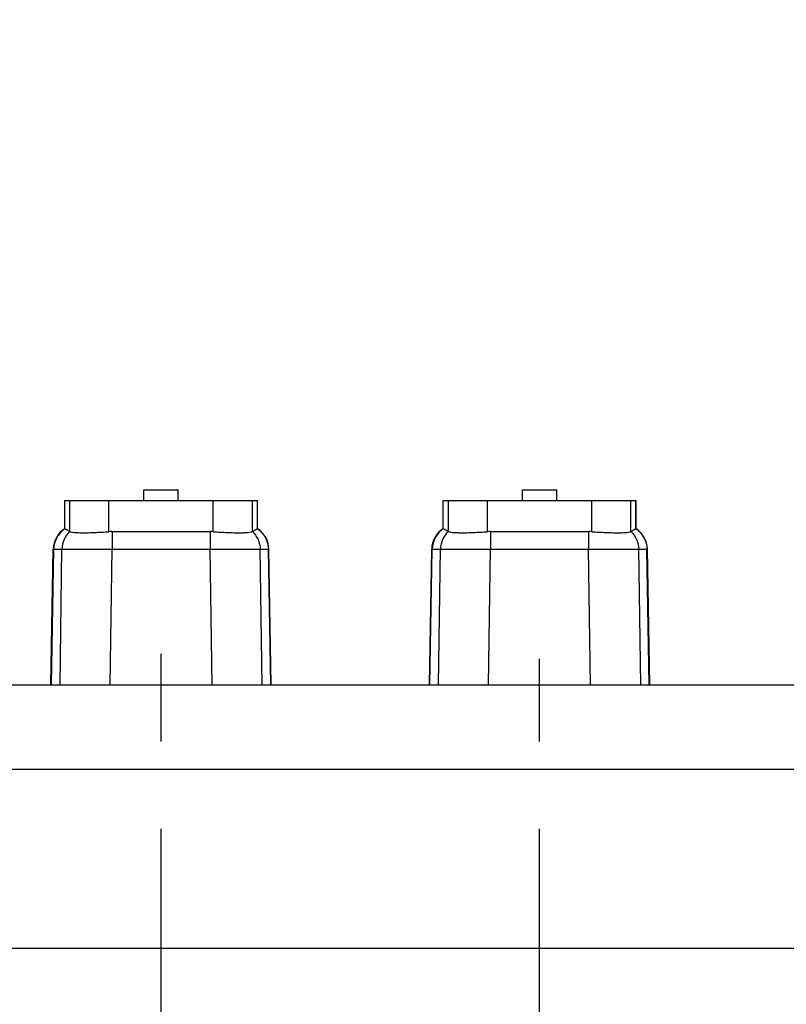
# Model space of a CAD drawing. Header units: millimetres. Extents: x 0 to 1189, y 0 to 841.
# Tile 81 of 173: x 514 to 557, y 670 to 725. Entities that reach past the tile are written whole.
import ezdxf
from ezdxf.enums import TextEntityAlignment as Align

# ---------------------------------------------------------------- set-up
doc = ezdxf.new("R2010")
doc.units = ezdxf.units.MM
doc.header["$LTSCALE"] = 65.395
doc.linetypes.add('CENTER', pattern=[0.6, 0.375, -0.075, 0.075, -0.075])
doc.layers.get('0').update_dxf_attribs({"linetype": 'CONTINUOUS'})
for name, color, linetype in [('1907_210700_40_SIMPLE1_T2_X_PBL274', 7, 'CONTINUOUS'), ('1907_210700_40_SIMPLE1_T2_X_PBL297', 7, 'CONTINUOUS'), ('1907_210700_40_SIMPLE1_X_ABL273', 7, 'CONTINUOUS'), ('1907_210700_40_SIMPLE1_X_ABL296', 7, 'CONTINUOUS'), ('1937_111200_09_SIMPLE1_B_ABL248', 7, 'CONTINUOUS'), ('1937_111200_09_SIMPLE1_T6_B_PBL271', 7, 'CONTINUOUS'), ('1937_111200_09_SIMPLE1_T6_B_PBL294', 7, 'CONTINUOUS'), ('32067_000000_TLKGS_MARKETING_ABL3', 7, 'CONTINUOUS'), ('32067_030000_TLKGS_V_ABL8', 7, 'CONTINUOUS'), ('32067_100000_TLKGS_V_ABL194', 7, 'CONTINUOUS'), ('32067_200000_TLKGS_V_ABL254', 7, 'CONTINUOUS'), ('32067_700000_TLKGS_V_ABL9', 7, 'CONTINUOUS'), ('32067_727000_01_SIMPLE1_T1_X_PBL11', 7, 'CONTINUOUS'), ('32067_727000_01_SIMPLE1_X_ABL10', 7, 'CONTINUOUS'), ('new_view_2_VBL0', 7, 'CONTINUOUS')]:
    doc.layers.add(name, color=color, linetype=linetype)
doc.styles.get("Standard").update_dxf_attribs({"font": 'txt', "width": 0.6})
doc.dimstyles.new('DIMSTYLE_4', dxfattribs={"dimtxt": 3.5, "dimasz": 3.5, "dimexe": 1.8, "dimexo": 0, "dimgap": 0.875, "dimtad": 1, "dimdec": 0, "dimlfac": 25, "dimdsep": 46, "dimtxsty": 'Standard', "dimblk": '_FILLED', "dimblk1": '_FILLED', "dimblk2": '_FILLED', "dimcen": 0.09, "dimadec": 0, "dimazin": 0, "dimtp": 2, "dimtm": 2, "dimtfac": 1, "dimtdec": 0, "dimtofl": 0, "dimtmove": 0, "dimatfit": 3, "dimldrblk": '_FILLED', "dimfxl": 1, "dimtolj": 1, "dimarcsym": 0})

# ---------------------------------------------------------------- blocks, each defined once
blk = doc.blocks.new('_FILLED')
at = {"color": 0, "linetype": 'ByBlock'}
blk.add_solid([(0, 0), (-1, 0.167), (-1, -0.167)], dxfattribs=at)
blk = doc.blocks.new('*D6')
at = {"color": 2, "linetype": 'Continuous'}
for p, q in [((425.947, 721.519), (425.947, 753.406)), ((606.538, 689.371), (606.538, 753.406)), ((425.947, 751.606), (516.243, 751.606)), ((606.538, 751.606), (516.243, 751.606))]:
    blk.add_line(p, q, dxfattribs=at)
at = {"color": 2, "linetype": 'Continuous', "xscale": 3.5, "yscale": 3.5, "zscale": 3.5, "rotation": 180}
blk.add_blockref('_FILLED', (425.947, 751.606), dxfattribs=at)
at = {"color": 2, "linetype": 'Continuous', "xscale": 3.5, "yscale": 3.5, "zscale": 3.5}
blk.add_blockref('_FILLED', (606.538, 751.606), dxfattribs=at)
at = {"color": 2, "linetype": 'Continuous', "width": 0.60119}
blk.add_text('4515', height=3.5, dxfattribs=at).set_placement((516.243, 752.481), align=Align.CENTER)
blk = doc.blocks.new('32067_727000_01_SIMPLE1_T1_X_PBL11', base_point=(519.338, 693.219))
at = {"layer": '32067_727000_01_SIMPLE1_T1_X_PBL11', "color": 7, "linetype": 'Continuous'}
for p, q in [((475.23, 687.601), (621.358, 687.601)), ((490.028, 682.861), (621.358, 682.861)), ((490.028, 672.844), (621.358, 672.844))]:
    blk.add_line(p, q, dxfattribs=at)
blk = doc.blocks.new('32067_727000_01_SIMPLE1_X_ABL10', base_point=(519.338, 693.219))
at = {"layer": '32067_727000_01_SIMPLE1_T1_X_PBL11'}
blk.add_blockref('32067_727000_01_SIMPLE1_T1_X_PBL11', (519.338, 693.219), dxfattribs=at)
blk = doc.blocks.new('32067_700000_TLKGS_V_ABL9', base_point=(519.338, 693.219))
at = {"layer": '32067_727000_01_SIMPLE1_X_ABL10'}
blk.add_blockref('32067_727000_01_SIMPLE1_X_ABL10', (519.338, 693.219), dxfattribs=at)
blk = doc.blocks.new('1937_111200_09_SIMPLE1_T6_B_PBL271', base_point=(521.74, 639.239))
at = {"layer": '1937_111200_09_SIMPLE1_T6_B_PBL271', "color": 2, "linetype": 'CENTER'}
blk.add_line((521.74, 615.761), (521.74, 689.692), dxfattribs=at)
blk = doc.blocks.new('1937_111200_09_SIMPLE1_T6_B_PBL294', base_point=(542.94, 639.079))
at = {"layer": '1937_111200_09_SIMPLE1_T6_B_PBL294', "color": 2, "linetype": 'CENTER'}
blk.add_line((542.94, 615.761), (542.94, 689.05), dxfattribs=at)
blk = doc.blocks.new('1937_111200_09_SIMPLE1_B_ABL248', base_point=(561.879, 639.098))
at = {"layer": '1937_111200_09_SIMPLE1_T6_B_PBL271'}
blk.add_blockref('1937_111200_09_SIMPLE1_T6_B_PBL271', (521.74, 639.239), dxfattribs=at)
at = {"layer": '1937_111200_09_SIMPLE1_T6_B_PBL294'}
blk.add_blockref('1937_111200_09_SIMPLE1_T6_B_PBL294', (542.94, 639.079), dxfattribs=at)
blk = doc.blocks.new('32067_100000_TLKGS_V_ABL194', base_point=(551.338, 635.506))
at = {"layer": '1937_111200_09_SIMPLE1_B_ABL248'}
blk.add_blockref('1937_111200_09_SIMPLE1_B_ABL248', (561.879, 639.098), dxfattribs=at)
blk = doc.blocks.new('1907_210700_40_SIMPLE1_T2_X_PBL274', base_point=(521.738, 693.061))
at = {"layer": '1907_210700_40_SIMPLE1_T2_X_PBL274', "color": 7, "linetype": 'Continuous'}
for p, q in [((520.778, 697.92), (520.778, 698.52)), ((520.778, 698.52), (522.698, 698.52)), ((522.698, 697.92), (522.698, 698.52)), ((516.337, 696.336), (516.337, 697.92)), ((516.337, 697.92), (527.14, 697.92)), ((527.14, 696.333), (527.14, 697.92)), ((516.624, 696.183), (516.626, 696.181)), ((518.991, 696.174), (524.484, 696.174)), ((526.85, 696.178), (526.853, 696.18)), ((515.569, 687.601), (515.696, 695.183)), ((527.906, 687.601), (527.775, 695.184))]:
    blk.add_line(p, q, dxfattribs=at)
at = {"layer": '1907_210700_40_SIMPLE1_T2_X_PBL274', "color": 9, "linetype": 'Continuous'}
for p, q in [((516.342, 696.336), (516.342, 697.92)), ((516.626, 696.181), (516.626, 697.92)), ((518.816, 696.168), (518.816, 697.92)), ((524.66, 696.168), (524.66, 697.92)), ((526.85, 696.178), (526.85, 697.92)), ((527.135, 696.332), (527.135, 697.92)), ((518.991, 696.174), (518.991, 695.184)), ((524.484, 696.174), (524.484, 695.184)), ((515.596, 687.601), (515.724, 695.183)), ((515.724, 695.183), (516.186, 695.184)), ((516.076, 687.601), (516.186, 695.184)), ((518.88, 687.601), (518.991, 695.184)), ((518.991, 695.184), (524.484, 695.184)), ((524.596, 687.601), (524.484, 695.184)), ((527.4, 687.601), (527.288, 695.184)), ((527.288, 695.184), (527.748, 695.184)), ((527.879, 687.601), (527.748, 695.184))]:
    blk.add_line(p, q, dxfattribs=at)
at = {"layer": '1907_210700_40_SIMPLE1_T2_X_PBL274', "color": 7, "linetype": 'Continuous'}
for centre, radius, start, end in [((517.096, 695.16), 1.4, 122.8546, 179.0423), ((518.991, 693.662), 2.512, 89.9865, 93.9813), ((524.486, 693.668), 2.506, 86.0227, 90.0625), ((526.376, 695.16), 1.4, 0.9843, 56.9112)]:
    blk.add_arc(centre, radius, start, end, dxfattribs=at)
at = {"layer": '1907_210700_40_SIMPLE1_T2_X_PBL274', "color": 9, "linetype": 'Continuous'}
for points, knots in [([(516.352, 696.333), (516.164, 696.21), (515.846, 695.864), (515.728, 695.409), (515.724, 695.183)], [0, 0, 0, 0, 0.498721, 1, 1, 1, 1]), ([(516.624, 696.183), (516.489, 696.056), (516.269, 695.743), (516.189, 695.37), (516.186, 695.184)], [0, 0, 0, 0, 0.49907, 1, 1, 1, 1]), ([(526.853, 696.18), (526.987, 696.053), (527.205, 695.741), (527.285, 695.369), (527.288, 695.184)], [0, 0, 0, 0, 0.499084, 1, 1, 1, 1]), ([(527.125, 696.33), (527.311, 696.207), (527.627, 695.861), (527.744, 695.409), (527.748, 695.184)], [0, 0, 0, 0, 0.498742, 1, 1, 1, 1]), ([(515.696, 695.183), (515.696, 695.186), (515.711, 695.18), (515.717, 695.184), (515.724, 695.183)], [0, 0, 0, 0, 0.250505, 1, 1, 1, 1]), ([(516.186, 695.184), (516.295, 695.189), (516.617, 695.19), (517.225, 695.193), (518.05, 695.19), (518.664, 695.187), (518.991, 695.184)], [0, 0, 0, 0, 0.117487, 0.343495, 0.650239, 1, 1, 1, 1]), ([(524.484, 695.184), (524.811, 695.187), (525.425, 695.19), (526.25, 695.193), (526.858, 695.19), (527.179, 695.189), (527.288, 695.184)], [0, 0, 0, 0, 0.349869, 0.656703, 0.882694, 1, 1, 1, 1]), ([(527.748, 695.184), (527.755, 695.184), (527.761, 695.181), (527.775, 695.186), (527.775, 695.184)], [0, 0, 0, 0, 0.749498, 1, 1, 1, 1])]:
    blk.add_open_spline(points, degree=3, knots=knots, dxfattribs=at)
at = {"layer": '1907_210700_40_SIMPLE1_T2_X_PBL274', "color": 7, "linetype": 'Continuous'}
for points, knots in [([(516.337, 696.336), (516.337, 696.336), (516.339, 696.336), (516.34, 696.335), (516.342, 696.336)], [0, 0, 0, 0, 0.260085, 1, 1, 1, 1]), ([(516.342, 696.336), (516.343, 696.336), (516.347, 696.335), (516.35, 696.334), (516.352, 696.333)], [0, 0, 0, 0, 0.487694, 1, 1, 1, 1]), ([(516.352, 696.333), (516.375, 696.323), (516.468, 696.278), (516.558, 696.226), (516.624, 696.183)], [0, 0, 0, 0, 0.242691, 1, 1, 1, 1]), ([(516.626, 696.181), (516.647, 696.164), (516.725, 696.147), (516.869, 696.126), (517.082, 696.114), (517.352, 696.108), (517.673, 696.111), (518.167, 696.127), (518.552, 696.15), (518.816, 696.168)], [0, 0, 0, 0, 0.036379, 0.103897, 0.201377, 0.325864, 0.473263, 0.638585, 1, 1, 1, 1]), ([(524.66, 696.168), (524.924, 696.149), (525.31, 696.127), (525.804, 696.111), (526.124, 696.107), (526.394, 696.113), (526.607, 696.124), (526.751, 696.145), (526.829, 696.162), (526.85, 696.178)], [0, 0, 0, 0, 0.36144, 0.526774, 0.674185, 0.79868, 0.89616, 0.963664, 1, 1, 1, 1]), ([(526.853, 696.18), (526.875, 696.195), (526.963, 696.25), (527.055, 696.298), (527.125, 696.33)], [0, 0, 0, 0, 0.258219, 1, 1, 1, 1]), ([(527.125, 696.33), (527.126, 696.331), (527.13, 696.332), (527.133, 696.332), (527.135, 696.332)], [0, 0, 0, 0, 0.512228, 1, 1, 1, 1]), ([(527.135, 696.332), (527.136, 696.332), (527.137, 696.333), (527.14, 696.332), (527.14, 696.333)], [0, 0, 0, 0, 0.73992, 1, 1, 1, 1])]:
    blk.add_open_spline(points, degree=3, knots=knots, dxfattribs=at)
blk = doc.blocks.new('1907_210700_40_SIMPLE1_X_ABL273', base_point=(521.738, 693.061))
at = {"layer": '1907_210700_40_SIMPLE1_T2_X_PBL274'}
blk.add_blockref('1907_210700_40_SIMPLE1_T2_X_PBL274', (521.738, 693.061), dxfattribs=at)
blk = doc.blocks.new('1907_210700_40_SIMPLE1_T2_X_PBL297', base_point=(542.938, 693.061))
at = {"layer": '1907_210700_40_SIMPLE1_T2_X_PBL297', "color": 7, "linetype": 'Continuous'}
for p, q in [((541.978, 697.92), (541.978, 698.52)), ((541.978, 698.52), (543.898, 698.52)), ((543.898, 697.92), (543.898, 698.52)), ((537.537, 696.336), (537.537, 697.92)), ((537.537, 697.92), (548.34, 697.92)), ((548.34, 696.333), (548.34, 697.92)), ((537.824, 696.183), (537.826, 696.181)), ((540.191, 696.174), (545.684, 696.174)), ((548.05, 696.178), (548.053, 696.18)), ((536.769, 687.601), (536.896, 695.183)), ((549.106, 687.601), (548.975, 695.184))]:
    blk.add_line(p, q, dxfattribs=at)
at = {"layer": '1907_210700_40_SIMPLE1_T2_X_PBL297', "color": 9, "linetype": 'Continuous'}
for p, q in [((537.542, 696.336), (537.542, 697.92)), ((537.826, 696.181), (537.826, 697.92)), ((540.016, 696.168), (540.016, 697.92)), ((545.86, 696.168), (545.86, 697.92)), ((548.05, 696.178), (548.05, 697.92)), ((548.335, 696.332), (548.335, 697.92)), ((540.191, 696.174), (540.191, 695.184)), ((545.684, 696.174), (545.684, 695.184)), ((536.796, 687.601), (536.924, 695.183)), ((536.924, 695.183), (537.386, 695.184)), ((537.276, 687.601), (537.386, 695.184)), ((540.08, 687.601), (540.191, 695.184)), ((540.191, 695.184), (545.684, 695.184)), ((545.796, 687.601), (545.684, 695.184)), ((548.6, 687.601), (548.488, 695.184)), ((548.488, 695.184), (548.948, 695.184)), ((549.079, 687.601), (548.948, 695.184))]:
    blk.add_line(p, q, dxfattribs=at)
at = {"layer": '1907_210700_40_SIMPLE1_T2_X_PBL297', "color": 7, "linetype": 'Continuous'}
for centre, radius, start, end in [((538.296, 695.16), 1.4, 122.8546, 179.0423), ((540.191, 693.662), 2.512, 89.9865, 93.9813), ((545.686, 693.668), 2.506, 86.0227, 90.0625), ((547.576, 695.16), 1.4, 0.9843, 56.9112)]:
    blk.add_arc(centre, radius, start, end, dxfattribs=at)
at = {"layer": '1907_210700_40_SIMPLE1_T2_X_PBL297', "color": 9, "linetype": 'Continuous'}
for points, knots in [([(537.552, 696.333), (537.364, 696.21), (537.046, 695.864), (536.928, 695.409), (536.924, 695.183)], [0, 0, 0, 0, 0.498721, 1, 1, 1, 1]), ([(537.824, 696.183), (537.689, 696.056), (537.469, 695.743), (537.389, 695.37), (537.386, 695.184)], [0, 0, 0, 0, 0.49907, 1, 1, 1, 1]), ([(548.053, 696.18), (548.187, 696.053), (548.405, 695.741), (548.485, 695.369), (548.488, 695.184)], [0, 0, 0, 0, 0.499084, 1, 1, 1, 1]), ([(548.325, 696.33), (548.511, 696.207), (548.827, 695.861), (548.944, 695.409), (548.948, 695.184)], [0, 0, 0, 0, 0.498742, 1, 1, 1, 1]), ([(536.896, 695.183), (536.896, 695.186), (536.911, 695.18), (536.917, 695.184), (536.924, 695.183)], [0, 0, 0, 0, 0.250505, 1, 1, 1, 1]), ([(537.386, 695.184), (537.495, 695.189), (537.817, 695.19), (538.425, 695.193), (539.25, 695.19), (539.864, 695.187), (540.191, 695.184)], [0, 0, 0, 0, 0.117487, 0.343495, 0.650239, 1, 1, 1, 1]), ([(545.684, 695.184), (546.011, 695.187), (546.625, 695.19), (547.45, 695.193), (548.058, 695.19), (548.379, 695.189), (548.488, 695.184)], [0, 0, 0, 0, 0.349869, 0.656703, 0.882694, 1, 1, 1, 1]), ([(548.948, 695.184), (548.955, 695.184), (548.961, 695.181), (548.975, 695.186), (548.975, 695.184)], [0, 0, 0, 0, 0.749498, 1, 1, 1, 1])]:
    blk.add_open_spline(points, degree=3, knots=knots, dxfattribs=at)
at = {"layer": '1907_210700_40_SIMPLE1_T2_X_PBL297', "color": 7, "linetype": 'Continuous'}
for points, knots in [([(537.537, 696.336), (537.537, 696.336), (537.539, 696.336), (537.54, 696.335), (537.542, 696.336)], [0, 0, 0, 0, 0.260085, 1, 1, 1, 1]), ([(537.542, 696.336), (537.543, 696.336), (537.547, 696.335), (537.55, 696.334), (537.552, 696.333)], [0, 0, 0, 0, 0.487694, 1, 1, 1, 1]), ([(537.552, 696.333), (537.575, 696.323), (537.668, 696.278), (537.758, 696.226), (537.824, 696.183)], [0, 0, 0, 0, 0.242691, 1, 1, 1, 1]), ([(537.826, 696.181), (537.847, 696.164), (537.925, 696.147), (538.069, 696.126), (538.282, 696.114), (538.552, 696.108), (538.873, 696.111), (539.367, 696.127), (539.752, 696.15), (540.016, 696.168)], [0, 0, 0, 0, 0.036379, 0.103897, 0.201377, 0.325864, 0.473263, 0.638585, 1, 1, 1, 1]), ([(545.86, 696.168), (546.124, 696.149), (546.51, 696.127), (547.004, 696.111), (547.324, 696.107), (547.594, 696.113), (547.807, 696.124), (547.951, 696.145), (548.029, 696.162), (548.05, 696.178)], [0, 0, 0, 0, 0.36144, 0.526774, 0.674185, 0.79868, 0.89616, 0.963664, 1, 1, 1, 1]), ([(548.053, 696.18), (548.075, 696.195), (548.163, 696.25), (548.255, 696.298), (548.325, 696.33)], [0, 0, 0, 0, 0.258219, 1, 1, 1, 1]), ([(548.325, 696.33), (548.326, 696.331), (548.33, 696.332), (548.333, 696.332), (548.335, 696.332)], [0, 0, 0, 0, 0.512228, 1, 1, 1, 1]), ([(548.335, 696.332), (548.336, 696.332), (548.337, 696.333), (548.34, 696.332), (548.34, 696.333)], [0, 0, 0, 0, 0.73992, 1, 1, 1, 1])]:
    blk.add_open_spline(points, degree=3, knots=knots, dxfattribs=at)
blk = doc.blocks.new('1907_210700_40_SIMPLE1_X_ABL296', base_point=(542.938, 693.061))
at = {"layer": '1907_210700_40_SIMPLE1_T2_X_PBL297'}
blk.add_blockref('1907_210700_40_SIMPLE1_T2_X_PBL297', (542.938, 693.061), dxfattribs=at)
blk = doc.blocks.new('32067_200000_TLKGS_V_ABL254', base_point=(553.538, 693.061))
at = {"layer": '1907_210700_40_SIMPLE1_X_ABL273'}
blk.add_blockref('1907_210700_40_SIMPLE1_X_ABL273', (521.738, 693.061), dxfattribs=at)
at = {"layer": '1907_210700_40_SIMPLE1_X_ABL296'}
blk.add_blockref('1907_210700_40_SIMPLE1_X_ABL296', (542.938, 693.061), dxfattribs=at)
blk = doc.blocks.new('32067_030000_TLKGS_V_ABL8', base_point=(524.768, 650.451))
at = {"layer": '32067_100000_TLKGS_V_ABL194'}
blk.add_blockref('32067_100000_TLKGS_V_ABL194', (551.338, 635.506), dxfattribs=at)
at = {"layer": '32067_200000_TLKGS_V_ABL254'}
blk.add_blockref('32067_200000_TLKGS_V_ABL254', (553.538, 693.061), dxfattribs=at)
at = {"layer": '32067_700000_TLKGS_V_ABL9'}
blk.add_blockref('32067_700000_TLKGS_V_ABL9', (519.338, 693.219), dxfattribs=at)
blk = doc.blocks.new('32067_000000_TLKGS_MARKETING_ABL3', base_point=(526.532, 650.451))
at = {"layer": '32067_030000_TLKGS_V_ABL8'}
blk.add_blockref('32067_030000_TLKGS_V_ABL8', (524.768, 650.451), dxfattribs=at)
blk = doc.blocks.new('NEW_VIEW_2_VBL0', base_point=(603.51, 637.661))
at = {"layer": '32067_000000_TLKGS_MARKETING_ABL3'}
blk.add_blockref('32067_000000_TLKGS_MARKETING_ABL3', (526.532, 650.451), dxfattribs=at)

msp = doc.modelspace()

# ---------------------------------------------------------------- block references
at = {"layer": 'new_view_2_VBL0'}
msp.add_blockref('NEW_VIEW_2_VBL0', (603.51017, 637.66074), dxfattribs=at)

# ---------------------------------------------------------------- dimensions: what is measured, and where the dimension line sits
at = {"color": 2, "linetype": 'Continuous'}
dim = msp.add_linear_dim(base=(425.9475, 751.60636), p1=(606.53823, 689.37076), p2=(425.9475, 721.51876), angle=180, dimstyle='DIMSTYLE_4', dxfattribs=at)
dim.commit()
dim.dimension.update_dxf_attribs({"geometry": '*D6', "text_midpoint": (515.90952, 751.60636), "dimtype": 160})

doc.saveas('drawing.dxf')
